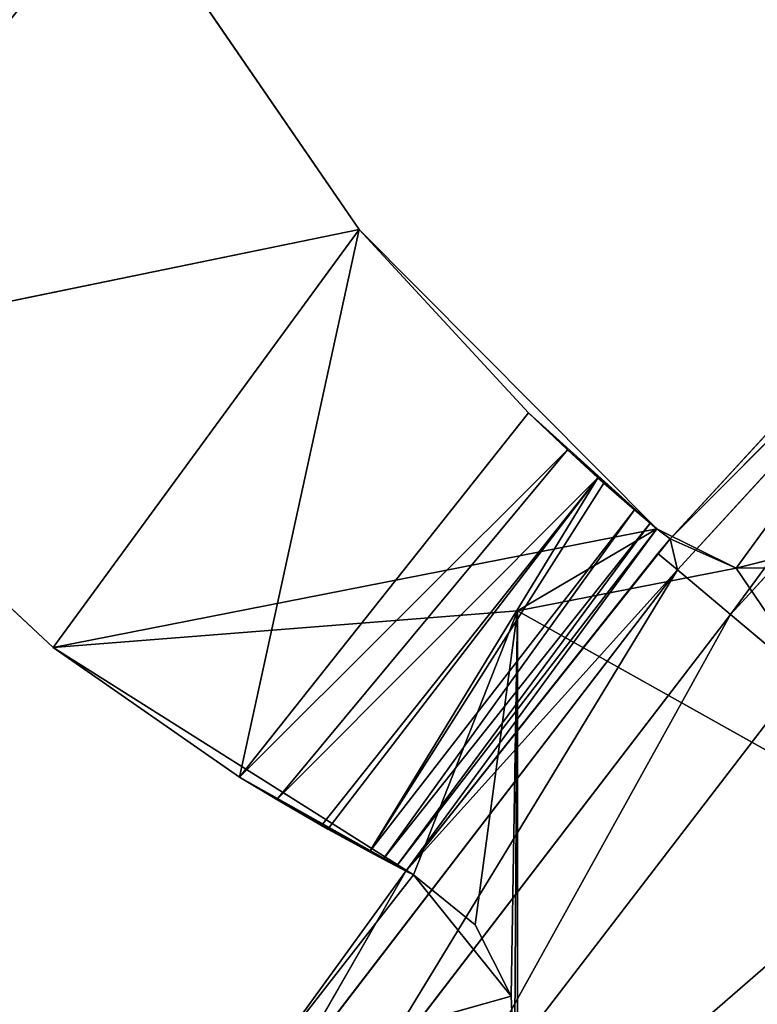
# Model space of a CAD drawing. Extents: x 0 to 110, y -110 to 0.
# Tile 156 of 256: x 21.76 to 25.65, y -32.31 to -27.11. Entities that reach past the tile are written whole.
import ezdxf

# ---------------------------------------------------------------- set-up
doc = ezdxf.new("R2010")
doc.units = 0
doc.header["$LTSCALE"] = 25.4
doc.layers.get('0').update_dxf_attribs({"color": 13, "linetype": 'CONTINUOUS'})

# ---------------------------------------------------------------- blocks, each defined once
blk = doc.blocks.new('REFLECTOR-LED-GU10-ES111-D')
at = {"color": 18}
for p, q in [((23.5479, 56, 28.2213), (20.2926, 56, 28.8912)), ((20.2926, 56, 28.8912), (21.9341, 56, 30.426)), ((23.5479, 56, 28.2213), (20.2926, 56, 28.8912)), ((20.2926, 56, 28.8912), (21.9341, 56, 30.426)), ((20.2926, 56, 28.8912), (21.9341, 54, 30.426)), ((20.2926, 56, 28.8912), (21.9341, 54, 30.426)), ((23.5479, 56, 28.2213), (21.9341, 56, 30.426)), ((21.9341, 56, 30.426), (25.1189, 56, 29.8)), ((23.5479, 56, 28.2213), (21.9341, 56, 30.426)), ((21.9341, 56, 30.426), (25.1189, 56, 29.8)), ((21.9341, 56, 30.426), (24.3834, 56, 30.2338)), ((21.9341, 56, 30.426), (24.3834, 56, 30.2338)), ((21.9341, 56, 30.426), (23.8345, 56, 31.6258)), ((23.8345, 56, 31.6258), (21.9341, 54, 30.426)), ((21.9341, 56, 30.426), (23.8345, 56, 31.6258)), ((21.9341, 56, 30.426), (21.9341, 54, 30.426)), ((23.8345, 56, 31.6258), (21.9341, 54, 30.426)), ((21.9341, 56, 30.426), (21.9341, 54, 30.426)), ((23.5479, 56, 28.2213), (22.2886, 56, 26.3843)), ((22.2886, 56, 26.3843), (23.5479, 54, 28.2213)), ((22.2886, 56, 26.3843), (23.5479, 54, 28.2213)), ((23.5479, 56, 28.2213), (22.2886, 56, 26.3843)), ((22.918, 54, 31.1097), (23.8345, 56, 31.6258)), ((22.918, 54, 31.1097), (23.8345, 56, 31.6258)), ((23.1137, 53.9736, 31.2289), (23.8345, 56, 31.6258)), ((23.1137, 53.9736, 31.2289), (23.8345, 56, 31.6258)), ((23.3503, 53.866, 31.3664), (23.8345, 56, 31.6258)), ((23.3503, 53.866, 31.3664), (23.8345, 56, 31.6258)), ((23.3843, 53.8425, 31.3855), (23.8345, 56, 31.6258)), ((23.3843, 53.8425, 31.3855), (23.8345, 56, 31.6258)), ((25.1189, 56, 29.8), (23.5479, 56, 28.2213)), ((23.5479, 56, 28.2213), (23.5479, 54, 28.2213)), ((23.5479, 56, 28.2213), (23.5479, 54, 28.2213)), ((23.5479, 56, 28.2213), (24.4419, 54, 29.1891)), ((23.5479, 56, 28.2213), (24.4419, 54, 29.1891)), ((25.1189, 56, 29.8), (23.5479, 56, 28.2213)), ((23.6031, 53.6186, 31.5054), (23.8345, 56, 31.6258)), ((23.6031, 53.6186, 31.5054), (23.8345, 56, 31.6258)), ((23.6749, 53.5001, 31.5434), (23.8345, 56, 31.6258)), ((23.6749, 53.5001, 31.5434), (23.8345, 56, 31.6258)), ((23.8345, 56, 31.6258), (23.7457, 53.3277, 31.5804)), ((23.8345, 56, 31.6258), (23.7457, 53.3277, 31.5804)), ((23.8345, 56, 31.6258), (23.7955, 53, 31.606)), ((23.8345, 56, 31.6258), (23.7955, 53, 31.606)), ((23.8345, 56, 31.6258), (24.3834, 56, 30.2338)), ((23.8345, 56, 31.6258), (24.3834, 56, 30.2338)), ((23.8345, 56, 31.6258), (24.1613, 56, 31.8904)), ((23.8345, 46, 31.6258), (23.8345, 56, 31.6258)), ((24.1613, 56, 31.8904), (23.8345, 46, 31.6258)), ((24.1613, 56, 31.8904), (23.8345, 46, 31.6258)), ((23.8345, 56, 31.6258), (24.1613, 56, 31.8904)), ((23.8345, 46, 31.6258), (23.8345, 56, 31.6258)), ((24.1613, 56, 31.8904), (24.3834, 56, 30.2338)), ((24.1613, 56, 31.8904), (24.3504, 56, 32.266)), ((24.1613, 56, 31.8904), (24.3834, 56, 30.2338)), ((24.3504, 56, 32.266), (24.1613, 46, 31.8904)), ((24.3504, 56, 32.266), (24.1613, 46, 31.8904)), ((24.1613, 56, 31.8904), (24.3504, 56, 32.266)), ((24.1613, 56, 31.8904), (24.1613, 46, 31.8904)), ((24.1613, 56, 31.8904), (24.1613, 46, 31.8904)), ((24.3504, 56, 32.266), (24.3834, 56, 30.2338)), ((24.3504, 56, 32.266), (24.3834, 56, 30.2338)), ((24.3504, 56, 32.266), (24.3684, 56, 32.6862)), ((24.3684, 56, 32.6862), (24.3504, 46, 32.266)), ((24.3684, 56, 32.6862), (24.3504, 46, 32.266)), ((24.3504, 56, 32.266), (24.3684, 56, 32.6862)), ((24.3504, 56, 32.266), (24.3504, 46, 32.266)), ((24.3504, 56, 32.266), (24.3504, 46, 32.266)), ((24.3684, 56, 32.6862), (24.3834, 56, 30.2338)), ((24.3684, 56, 32.6862), (24.3834, 56, 30.2338)), ((26.491, 56, 31.4153), (24.3834, 56, 33.2449)), ((26.491, 56, 31.4153), (24.3834, 56, 33.2449)), ((26.491, 56, 31.4153), (24.3834, 56, 30.2338)), ((24.3834, 56, 30.2338), (24.3834, 56, 33.2449)), ((26.491, 56, 31.4153), (24.3834, 56, 30.2338)), ((25.5368, 56, 30.0077), (24.3834, 56, 30.2338)), ((25.5368, 56, 30.0077), (24.3834, 56, 30.2338)), ((25.1189, 56, 29.8), (24.3834, 56, 30.2338)), ((25.1189, 56, 29.8), (24.3834, 56, 30.2338)), ((24.3834, 56, 30.2338), (24.3834, 56, 33.2449)), ((25.1189, 56, 29.8), (24.4419, 54, 29.1891)), ((25.1189, 56, 29.8), (24.4419, 54, 29.1891)), ((25.1189, 56, 29.8), (24.647, 53.9593, 29.384)), ((25.1189, 56, 29.8), (24.647, 53.9593, 29.384)), ((24.8079, 53.866, 29.5307), (25.1189, 56, 29.8)), ((24.8079, 53.866, 29.5307), (25.1189, 56, 29.8)), ((24.8392, 53.8404, 29.5586), (25.1189, 56, 29.8)), ((24.8392, 53.8404, 29.5586), (25.1189, 56, 29.8)), ((25.0013, 53.6532, 29.7003), (25.1189, 56, 29.8)), ((25.0013, 53.6532, 29.7003), (25.1189, 56, 29.8)), ((25.0842, 53.5, 29.7708), (25.1189, 56, 29.8)), ((25.0842, 53.5, 29.7708), (25.1189, 56, 29.8)), ((25.5368, 56, 30.0077), (25.1189, 56, 29.8)), ((25.5368, 56, 30.0077), (25.1189, 56, 29.8)), ((25.5368, 56, 30.0077), (25.1189, 53.4116, 29.8)), ((25.1189, 53.4116, 29.8), (25.1189, 56, 29.8)), ((25.5368, 56, 30.0077), (25.1189, 53.4116, 29.8)), ((25.1189, 53.4116, 29.8), (25.1189, 56, 29.8)), ((25.5368, 56, 30.0077), (25.1894, 53, 29.8538)), ((25.5368, 56, 30.0077), (25.1894, 53, 29.8538)), ((26.0034, 56, 30.0031), (25.5368, 56, 30.0077)), ((25.5368, 56, 30.0077), (26.491, 56, 31.4153)), ((25.5368, 56, 30.0077), (26.491, 56, 31.4153)), ((25.5368, 56, 30.0077), (25.5368, 46, 30.0077)), ((25.5368, 56, 30.0077), (25.5368, 46, 30.0077)), ((25.5368, 56, 30.0077), (26.0034, 46, 30.0031)), ((25.5368, 56, 30.0077), (26.0034, 46, 30.0031)), ((26.0034, 56, 30.0031), (25.5368, 56, 30.0077)), ((21.9341, 54, 30.426), (20.2926, 54, 28.8912)), ((20.2926, 54, 28.8912), (23.5479, 54, 28.2213)), ((20.2926, 54, 28.8912), (23.5479, 54, 28.2213)), ((21.9341, 54, 30.426), (20.2926, 54, 28.8912)), ((22.918, 54, 31.1097), (21.9341, 54, 30.426)), ((21.9341, 54, 30.426), (23.5479, 54, 28.2213)), ((21.9341, 54, 30.426), (23.5479, 54, 28.2213)), ((22.918, 54, 31.1097), (21.9341, 54, 30.426)), ((22.2886, 54, 26.3843), (23.5479, 54, 28.2213)), ((22.2886, 54, 26.3843), (23.5479, 54, 28.2213)), ((24.4419, 54, 29.1891), (22.918, 54, 31.1097)), ((22.918, 54, 31.1097), (23.5479, 54, 28.2213)), ((22.918, 54, 31.1097), (23.5479, 54, 28.2213)), ((23.1137, 53.9736, 31.2289), (22.918, 54, 31.1097)), ((22.918, 54, 31.1097), (24.647, 53.9593, 29.384)), ((22.918, 54, 31.1097), (24.647, 53.9593, 29.384)), ((24.4419, 54, 29.1891), (22.918, 54, 31.1097)), ((23.1137, 53.9736, 31.2289), (22.918, 54, 31.1097)), ((23.5479, 54, 28.2213), (24.4419, 54, 29.1891)), ((23.5479, 54, 28.2213), (24.4419, 54, 29.1891)), ((24.4419, 54, 29.1891), (24.647, 53.9593, 29.384)), ((24.4419, 54, 29.1891), (24.647, 53.9593, 29.384)), ((23.3503, 53.866, 31.3664), (23.1137, 53.9736, 31.2289)), ((23.1137, 53.9736, 31.2289), (24.8079, 53.866, 29.5307)), ((23.1137, 53.9736, 31.2289), (24.8079, 53.866, 29.5307)), ((23.1137, 53.9736, 31.2289), (24.647, 53.9593, 29.384)), ((23.1137, 53.9736, 31.2289), (24.647, 53.9593, 29.384)), ((23.3503, 53.866, 31.3664), (23.1137, 53.9736, 31.2289)), ((24.647, 53.9593, 29.384), (24.8079, 53.866, 29.5307)), ((24.647, 53.9593, 29.384), (24.8079, 53.866, 29.5307)), ((23.3843, 53.8425, 31.3855), (23.3503, 53.866, 31.3664)), ((23.3503, 53.866, 31.3664), (24.8079, 53.866, 29.5307)), ((23.3503, 53.866, 31.3664), (24.8079, 53.866, 29.5307)), ((23.3843, 53.8425, 31.3855), (23.3503, 53.866, 31.3664)), ((23.3843, 53.8425, 31.3855), (24.8079, 53.866, 29.5307)), ((23.3843, 53.8425, 31.3855), (24.8079, 53.866, 29.5307)), ((23.6031, 53.6186, 31.5054), (23.3843, 53.8425, 31.3855)), ((23.6031, 53.6186, 31.5054), (23.3843, 53.8425, 31.3855)), ((24.8079, 53.866, 29.5307), (23.6031, 53.6186, 31.5054)), ((24.8079, 53.866, 29.5307), (23.6031, 53.6186, 31.5054)), ((24.8392, 53.8404, 29.5586), (23.6031, 53.6186, 31.5054)), ((24.8392, 53.8404, 29.5586), (23.6031, 53.6186, 31.5054)), ((24.8079, 53.866, 29.5307), (24.8392, 53.8404, 29.5586)), ((24.8079, 53.866, 29.5307), (24.8392, 53.8404, 29.5586)), ((24.8392, 53.8404, 29.5586), (25.0013, 53.6532, 29.7003)), ((24.8392, 53.8404, 29.5586), (25.0013, 53.6532, 29.7003)), ((23.6031, 53.6186, 31.5054), (25.0013, 53.6532, 29.7003)), ((23.6031, 53.6186, 31.5054), (25.0013, 53.6532, 29.7003)), ((23.6749, 53.5001, 31.5434), (23.6031, 53.6186, 31.5054)), ((23.6749, 53.5001, 31.5434), (23.6031, 53.6186, 31.5054)), ((23.6749, 53.5001, 31.5434), (25.0013, 53.6532, 29.7003)), ((23.6749, 53.5001, 31.5434), (25.0013, 53.6532, 29.7003)), ((25.0013, 53.6532, 29.7003), (25.0842, 53.5, 29.7708)), ((25.0013, 53.6532, 29.7003), (25.0842, 53.5, 29.7708)), ((23.7457, 53.3277, 31.5804), (23.6749, 53.5001, 31.5434)), ((23.6749, 53.5001, 31.5434), (25.0842, 53.5, 29.7708)), ((23.6749, 53.5001, 31.5434), (25.0842, 53.5, 29.7708)), ((23.7457, 53.3277, 31.5804), (23.6749, 53.5001, 31.5434)), ((23.7457, 53.3277, 31.5804), (25.0842, 53.5, 29.7708)), ((23.7457, 53.3277, 31.5804), (25.0842, 53.5, 29.7708)), ((25.0842, 53.5, 29.7708), (25.1189, 53.4116, 29.8)), ((25.0842, 53.5, 29.7708), (25.1189, 53.4116, 29.8)), ((23.7457, 53.3277, 31.5804), (25.1189, 53.4116, 29.8)), ((23.7457, 53.3277, 31.5804), (25.1189, 53.4116, 29.8)), ((23.7955, 53, 31.606), (25.1189, 53.4116, 29.8)), ((23.7955, 53, 31.606), (25.1189, 53.4116, 29.8)), ((25.1189, 53.4116, 29.8), (25.1894, 53, 29.8538)), ((25.1189, 53.4116, 29.8), (25.1894, 53, 29.8538)), ((23.7955, 53, 31.606), (23.7457, 53.3277, 31.5804)), ((23.7955, 53, 31.606), (23.7457, 53.3277, 31.5804)), ((23.7955, 46, 31.606), (23.7955, 53, 31.606)), ((23.7955, 53, 31.606), (25.1243, 46, 29.9313)), ((23.7955, 53, 31.606), (25.1243, 46, 29.9313)), ((23.7955, 53, 31.606), (25.1894, 53, 29.8538)), ((23.7955, 53, 31.606), (25.1894, 53, 29.8538)), ((23.8345, 46, 31.6258), (23.7955, 53, 31.606)), ((23.7955, 46, 31.606), (23.7955, 53, 31.606)), ((23.8345, 46, 31.6258), (23.7955, 53, 31.606)), ((25.1894, 53, 29.8538), (25.1243, 46, 29.9313)), ((25.1894, 53, 29.8538), (25.1243, 46, 29.9313)), ((25.1894, 53, 29.8538), (25.1894, 46, 29.8538)), ((25.1894, 53, 29.8538), (25.1894, 46, 29.8538)), ((25.1894, 53, 29.8538), (25.5368, 46, 30.0077)), ((25.1894, 53, 29.8538), (25.5368, 46, 30.0077)), ((23.0531, 46, 32.6305), (23.7955, 46, 31.606)), ((23.0531, 46, 32.6305), (23.7955, 46, 31.606)), ((23.0531, 46, 32.6305), (23.8345, 46, 31.6258)), ((23.0531, 46, 32.6305), (23.8345, 46, 31.6258)), ((23.0531, 46, 32.6305), (24.3504, 46, 32.266)), ((23.0531, 46, 32.6305), (24.3504, 46, 32.266)), ((23.7955, 46, 31.606), (23.1628, 45.5, 32.7074)), ((23.7955, 46, 31.606), (23.1628, 45.5, 32.7074)), ((25.1243, 46, 29.9313), (23.7955, 46, 31.606)), ((23.7955, 46, 31.606), (25.2269, 45.5, 30.0174)), ((25.1243, 46, 29.9313), (23.7955, 46, 31.606)), ((23.7955, 46, 31.606), (25.2269, 45.5, 30.0174)), ((23.7955, 46, 31.606), (23.8345, 46, 31.6258)), ((23.7955, 46, 31.606), (23.8345, 46, 31.6258)), ((23.8345, 46, 31.6258), (24.1613, 46, 31.8904)), ((23.8345, 46, 31.6258), (24.1613, 46, 31.8904)), ((23.8345, 46, 31.6258), (24.3504, 46, 32.266)), ((23.8345, 46, 31.6258), (24.3504, 46, 32.266)), ((24.1613, 46, 31.8904), (24.3504, 46, 32.266)), ((24.1613, 46, 31.8904), (24.3504, 46, 32.266)), ((24.3504, 46, 32.266), (24.3684, 46, 32.6862)), ((24.3504, 46, 32.266), (24.3684, 46, 32.6862)), ((25.1894, 46, 29.8538), (25.1243, 46, 29.9313)), ((25.1243, 46, 29.9313), (25.2269, 45.5, 30.0174)), ((25.1243, 46, 29.9313), (25.2269, 45.5, 30.0174)), ((25.1894, 46, 29.8538), (25.1243, 46, 29.9313)), ((25.1894, 46, 29.8538), (25.2269, 45.5, 30.0174)), ((25.1894, 46, 29.8538), (25.2269, 45.5, 30.0174)), ((25.1894, 46, 29.8538), (27.5176, 45.5, 27.5176)), ((25.1894, 46, 29.8538), (27.4228, 46, 27.4228)), ((25.1894, 46, 29.8538), (27.5176, 45.5, 27.5176)), ((25.5368, 46, 30.0077), (25.1894, 46, 29.8538)), ((25.5368, 46, 30.0077), (25.1894, 46, 29.8538)), ((25.1894, 46, 29.8538), (27.4228, 46, 27.4228)), ((26.0034, 46, 30.0031), (25.5368, 46, 30.0077)), ((26.0034, 46, 30.0031), (25.5368, 46, 30.0077)), ((26.4172, 46, 29.7874), (25.5368, 46, 30.0077)), ((25.5368, 46, 30.0077), (27.4228, 46, 27.4228)), ((25.5368, 46, 30.0077), (27.4228, 46, 27.4228)), ((26.4172, 46, 29.7874), (25.5368, 46, 30.0077)), ((25.2269, 45.5, 30.0174), (23.1628, 45.5, 32.7074)), ((25.2269, 45.5, 30.0174), (23.1628, 45.5, 32.7074)), ((23.4626, 45.134, 32.9173), (25.2269, 45.5, 30.0174)), ((23.4626, 45.134, 32.9173), (25.2269, 45.5, 30.0174)), ((27.5176, 45.5, 27.5176), (25.2269, 45.5, 30.0174)), ((25.5073, 45.134, 30.2527), (25.2269, 45.5, 30.0174)), ((27.5176, 45.5, 27.5176), (25.2269, 45.5, 30.0174)), ((25.5073, 45.134, 30.2527), (25.2269, 45.5, 30.0174)), ((25.5073, 45.134, 30.2527), (27.5176, 45.5, 27.5176)), ((25.5073, 45.134, 30.2527), (27.5176, 45.5, 27.5176)), ((25.5073, 45.134, 30.2527), (23.4626, 45.134, 32.9173)), ((25.5073, 45.134, 30.2527), (23.4626, 45.134, 32.9173)), ((23.8722, 45, 33.2041), (25.5073, 45.134, 30.2527)), ((23.8722, 45, 33.2041), (25.5073, 45.134, 30.2527)), ((27.7764, 45.134, 27.7764), (25.5073, 45.134, 30.2527)), ((25.8903, 45, 30.5741), (25.5073, 45.134, 30.2527)), ((27.7764, 45.134, 27.7764), (25.5073, 45.134, 30.2527)), ((25.8903, 45, 30.5741), (25.5073, 45.134, 30.2527)), ((23.8722, 45, 33.2041), (25.8903, 45, 30.5741)), ((23.8722, 45, 33.2041), (25.8903, 45, 30.5741))]:
    blk.add_line(p, q, dxfattribs=at)
mesh = blk.add_polyface(dxfattribs=at)
corners = [(20.2926, 56, 28.8912), (22.2886, 56, 26.3843), (18.968, 56, 27.0756)]
mesh.append_faces([[corners[k] for k in face] for face in [(0, 1, 2)]], dxfattribs={"color": 18})
mesh = blk.add_polyface(dxfattribs=at)
corners = [(21.9341, 56, 30.426), (23.5479, 56, 28.2213), (20.2926, 56, 28.8912)]
mesh.append_faces([[corners[k] for k in face] for face in [(0, 1, 2)]], dxfattribs={"color": 18})
mesh = blk.add_polyface(dxfattribs=at)
corners = [(20.2926, 56, 28.8912), (23.5479, 56, 28.2213), (22.2886, 56, 26.3843)]
mesh.append_faces([[corners[k] for k in face] for face in [(0, 1, 2)]], dxfattribs={"color": 18})
mesh = blk.add_polyface(dxfattribs=at)
corners = [(21.9341, 56, 30.426), (20.2926, 56, 28.8912), (21.9341, 54, 30.426)]
mesh.append_faces([[corners[k] for k in face] for face in [(0, 1, 2)]], dxfattribs={"color": 18})
mesh = blk.add_polyface(dxfattribs=at)
corners = [(21.9341, 54, 30.426), (20.2926, 56, 28.8912), (20.2926, 54, 28.8912)]
mesh.append_faces([[corners[k] for k in face] for face in [(0, 1, 2)]], dxfattribs={"color": 18})
mesh = blk.add_polyface(dxfattribs=at)
corners = [(21.9341, 56, 30.426), (25.1189, 56, 29.8), (23.5479, 56, 28.2213)]
mesh.append_faces([[corners[k] for k in face] for face in [(0, 1, 2)]], dxfattribs={"color": 18})
mesh = blk.add_polyface(dxfattribs=at)
corners = [(21.9341, 56, 30.426), (24.3834, 56, 30.2338), (25.1189, 56, 29.8)]
mesh.append_faces([[corners[k] for k in face] for face in [(0, 1, 2)]], dxfattribs={"color": 18})
mesh = blk.add_polyface(dxfattribs=at)
corners = [(23.8345, 56, 31.6258), (24.3834, 56, 30.2338), (21.9341, 56, 30.426)]
mesh.append_faces([[corners[k] for k in face] for face in [(0, 1, 2)]], dxfattribs={"color": 18})
mesh = blk.add_polyface(dxfattribs=at)
corners = [(23.8345, 56, 31.6258), (21.9341, 54, 30.426), (22.918, 54, 31.1097)]
mesh.append_faces([[corners[k] for k in face] for face in [(0, 1, 2)]], dxfattribs={"color": 18})
mesh = blk.add_polyface(dxfattribs=at)
corners = [(23.8345, 56, 31.6258), (21.9341, 56, 30.426), (21.9341, 54, 30.426)]
mesh.append_faces([[corners[k] for k in face] for face in [(0, 1, 2)]], dxfattribs={"color": 18})
mesh = blk.add_polyface(dxfattribs=at)
corners = [(22.2886, 56, 26.3843), (23.5479, 54, 28.2213), (22.2886, 54, 26.3843)]
mesh.append_faces([[corners[k] for k in face] for face in [(0, 1, 2)]], dxfattribs={"color": 18})
mesh = blk.add_polyface(dxfattribs=at)
corners = [(23.5479, 56, 28.2213), (23.5479, 54, 28.2213), (22.2886, 56, 26.3843)]
mesh.append_faces([[corners[k] for k in face] for face in [(0, 1, 2)]], dxfattribs={"color": 18})
mesh = blk.add_polyface(dxfattribs=at)
corners = [(23.8345, 56, 31.6258), (22.918, 54, 31.1097), (23.1137, 53.9736, 31.2289)]
mesh.append_faces([[corners[k] for k in face] for face in [(0, 1, 2)]], dxfattribs={"color": 18})
mesh = blk.add_polyface(dxfattribs=at)
corners = [(23.8345, 56, 31.6258), (23.1137, 53.9736, 31.2289), (23.3503, 53.866, 31.3664)]
mesh.append_faces([[corners[k] for k in face] for face in [(0, 1, 2)]], dxfattribs={"color": 18})
mesh = blk.add_polyface(dxfattribs=at)
corners = [(23.8345, 56, 31.6258), (23.3503, 53.866, 31.3664), (23.3843, 53.8425, 31.3855)]
mesh.append_faces([[corners[k] for k in face] for face in [(0, 1, 2)]], dxfattribs={"color": 18})
mesh = blk.add_polyface(dxfattribs=at)
corners = [(23.8345, 56, 31.6258), (23.3843, 53.8425, 31.3855), (23.6031, 53.6186, 31.5054)]
mesh.append_faces([[corners[k] for k in face] for face in [(0, 1, 2)]], dxfattribs={"color": 18})
mesh = blk.add_polyface(dxfattribs=at)
corners = [(23.5479, 56, 28.2213), (24.4419, 54, 29.1891), (23.5479, 54, 28.2213)]
mesh.append_faces([[corners[k] for k in face] for face in [(0, 1, 2)]], dxfattribs={"color": 18})
mesh = blk.add_polyface(dxfattribs=at)
corners = [(25.1189, 56, 29.8), (24.4419, 54, 29.1891), (23.5479, 56, 28.2213)]
mesh.append_faces([[corners[k] for k in face] for face in [(0, 1, 2)]], dxfattribs={"color": 18})
mesh = blk.add_polyface(dxfattribs=at)
corners = [(23.8345, 56, 31.6258), (23.6031, 53.6186, 31.5054), (23.6749, 53.5001, 31.5434)]
mesh.append_faces([[corners[k] for k in face] for face in [(0, 1, 2)]], dxfattribs={"color": 18})
mesh = blk.add_polyface(dxfattribs=at)
corners = [(23.8345, 56, 31.6258), (23.6749, 53.5001, 31.5434), (23.7457, 53.3277, 31.5804)]
mesh.append_faces([[corners[k] for k in face] for face in [(0, 1, 2)]], dxfattribs={"color": 18})
mesh = blk.add_polyface(dxfattribs=at)
corners = [(23.8345, 56, 31.6258), (23.7457, 53.3277, 31.5804), (23.7955, 53, 31.606)]
mesh.append_faces([[corners[k] for k in face] for face in [(0, 1, 2)]], dxfattribs={"color": 18})
mesh = blk.add_polyface(dxfattribs=at)
corners = [(23.7599, 56, 35.1744), (26.491, 56, 31.4153), (24.3834, 56, 33.2449)]
mesh.append_faces([[corners[k] for k in face] for face in [(0, 1, 2)]], dxfattribs={"color": 18})
mesh = blk.add_polyface(dxfattribs=at)
corners = [(26.491, 56, 31.4153), (23.7599, 47, 35.1744), (26.491, 47, 31.4153)]
mesh.append_faces([[corners[k] for k in face] for face in [(0, 1, 2)]], dxfattribs={"color": 18})
mesh = blk.add_polyface(dxfattribs=at)
corners = [(23.7599, 56, 35.1744), (23.7599, 47, 35.1744), (26.491, 56, 31.4153)]
mesh.append_faces([[corners[k] for k in face] for face in [(0, 1, 2)]], dxfattribs={"color": 18})
mesh = blk.add_polyface(dxfattribs=at)
corners = [(23.8345, 56, 31.6258), (23.7955, 53, 31.606), (23.8345, 46, 31.6258)]
mesh.append_faces([[corners[k] for k in face] for face in [(0, 1, 2)]], dxfattribs={"color": 18})
mesh = blk.add_polyface(dxfattribs=at)
corners = [(24.1613, 56, 31.8904), (24.3834, 56, 30.2338), (23.8345, 56, 31.6258)]
mesh.append_faces([[corners[k] for k in face] for face in [(0, 1, 2)]], dxfattribs={"color": 18})
mesh = blk.add_polyface(dxfattribs=at)
corners = [(24.1613, 56, 31.8904), (23.8345, 46, 31.6258), (24.1613, 46, 31.8904)]
mesh.append_faces([[corners[k] for k in face] for face in [(0, 1, 2)]], dxfattribs={"color": 18})
mesh = blk.add_polyface(dxfattribs=at)
corners = [(24.1613, 56, 31.8904), (23.8345, 56, 31.6258), (23.8345, 46, 31.6258)]
mesh.append_faces([[corners[k] for k in face] for face in [(0, 1, 2)]], dxfattribs={"color": 18})
mesh = blk.add_polyface(dxfattribs=at)
corners = [(24.3504, 56, 32.266), (24.3834, 56, 30.2338), (24.1613, 56, 31.8904)]
mesh.append_faces([[corners[k] for k in face] for face in [(0, 1, 2)]], dxfattribs={"color": 18})
mesh = blk.add_polyface(dxfattribs=at)
corners = [(24.3504, 56, 32.266), (24.1613, 46, 31.8904), (24.3504, 46, 32.266)]
mesh.append_faces([[corners[k] for k in face] for face in [(0, 1, 2)]], dxfattribs={"color": 18})
mesh = blk.add_polyface(dxfattribs=at)
corners = [(24.1613, 56, 31.8904), (24.1613, 46, 31.8904), (24.3504, 56, 32.266)]
mesh.append_faces([[corners[k] for k in face] for face in [(0, 1, 2)]], dxfattribs={"color": 18})
mesh = blk.add_polyface(dxfattribs=at)
corners = [(24.3684, 56, 32.6862), (24.3834, 56, 30.2338), (24.3504, 56, 32.266)]
mesh.append_faces([[corners[k] for k in face] for face in [(0, 1, 2)]], dxfattribs={"color": 18})
mesh = blk.add_polyface(dxfattribs=at)
corners = [(24.3684, 56, 32.6862), (24.3504, 46, 32.266), (24.3684, 46, 32.6862)]
mesh.append_faces([[corners[k] for k in face] for face in [(0, 1, 2)]], dxfattribs={"color": 18})
mesh = blk.add_polyface(dxfattribs=at)
corners = [(24.3504, 56, 32.266), (24.3504, 46, 32.266), (24.3684, 56, 32.6862)]
mesh.append_faces([[corners[k] for k in face] for face in [(0, 1, 2)]], dxfattribs={"color": 18})
mesh = blk.add_polyface(dxfattribs=at)
corners = [(24.3834, 56, 33.2449), (24.3834, 56, 30.2338), (24.3684, 56, 32.6862)]
mesh.append_faces([[corners[k] for k in face] for face in [(0, 1, 2)]], dxfattribs={"color": 18})
mesh = blk.add_polyface(dxfattribs=at)
corners = [(24.3834, 56, 33.2449), (26.491, 56, 31.4153), (24.3834, 56, 30.2338)]
mesh.append_faces([[corners[k] for k in face] for face in [(0, 1, 2)]], dxfattribs={"color": 18})
mesh = blk.add_polyface(dxfattribs=at)
corners = [(26.491, 56, 31.4153), (25.5368, 56, 30.0077), (24.3834, 56, 30.2338)]
mesh.append_faces([[corners[k] for k in face] for face in [(0, 1, 2)]], dxfattribs={"color": 18})
mesh = blk.add_polyface(dxfattribs=at)
corners = [(24.3834, 56, 30.2338), (25.5368, 56, 30.0077), (25.1189, 56, 29.8)]
mesh.append_faces([[corners[k] for k in face] for face in [(0, 1, 2)]], dxfattribs={"color": 18})
mesh = blk.add_polyface(dxfattribs=at)
corners = [(25.1189, 56, 29.8), (24.647, 53.9593, 29.384), (24.4419, 54, 29.1891)]
mesh.append_faces([[corners[k] for k in face] for face in [(0, 1, 2)]], dxfattribs={"color": 18})
mesh = blk.add_polyface(dxfattribs=at)
corners = [(25.1189, 56, 29.8), (24.8079, 53.866, 29.5307), (24.647, 53.9593, 29.384)]
mesh.append_faces([[corners[k] for k in face] for face in [(0, 1, 2)]], dxfattribs={"color": 18})
mesh = blk.add_polyface(dxfattribs=at)
corners = [(25.1189, 56, 29.8), (24.8392, 53.8404, 29.5586), (24.8079, 53.866, 29.5307)]
mesh.append_faces([[corners[k] for k in face] for face in [(0, 1, 2)]], dxfattribs={"color": 18})
mesh = blk.add_polyface(dxfattribs=at)
corners = [(25.1189, 56, 29.8), (25.0013, 53.6532, 29.7003), (24.8392, 53.8404, 29.5586)]
mesh.append_faces([[corners[k] for k in face] for face in [(0, 1, 2)]], dxfattribs={"color": 18})
mesh = blk.add_polyface(dxfattribs=at)
corners = [(25.1189, 56, 29.8), (25.0842, 53.5, 29.7708), (25.0013, 53.6532, 29.7003)]
mesh.append_faces([[corners[k] for k in face] for face in [(0, 1, 2)]], dxfattribs={"color": 18})
mesh = blk.add_polyface(dxfattribs=at)
corners = [(25.1189, 53.4116, 29.8), (25.0842, 53.5, 29.7708), (25.1189, 56, 29.8)]
mesh.append_faces([[corners[k] for k in face] for face in [(0, 1, 2)]], dxfattribs={"color": 18})
mesh = blk.add_polyface(dxfattribs=at)
corners = [(25.5368, 56, 30.0077), (25.1189, 53.4116, 29.8), (25.1189, 56, 29.8)]
mesh.append_faces([[corners[k] for k in face] for face in [(0, 1, 2)]], dxfattribs={"color": 18})
mesh = blk.add_polyface(dxfattribs=at)
corners = [(25.5368, 56, 30.0077), (25.1894, 53, 29.8538), (25.1189, 53.4116, 29.8)]
mesh.append_faces([[corners[k] for k in face] for face in [(0, 1, 2)]], dxfattribs={"color": 18})
mesh = blk.add_polyface(dxfattribs=at)
corners = [(25.5368, 46, 30.0077), (25.1894, 53, 29.8538), (25.5368, 56, 30.0077)]
mesh.append_faces([[corners[k] for k in face] for face in [(0, 1, 2)]], dxfattribs={"color": 18})
mesh = blk.add_polyface(dxfattribs=at)
corners = [(26.491, 56, 31.4153), (26.0034, 56, 30.0031), (25.5368, 56, 30.0077)]
mesh.append_faces([[corners[k] for k in face] for face in [(0, 1, 2)]], dxfattribs={"color": 18})
mesh = blk.add_polyface(dxfattribs=at)
corners = [(26.0034, 46, 30.0031), (25.5368, 46, 30.0077), (25.5368, 56, 30.0077)]
mesh.append_faces([[corners[k] for k in face] for face in [(0, 1, 2)]], dxfattribs={"color": 18})
mesh = blk.add_polyface(dxfattribs=at)
corners = [(26.0034, 46, 30.0031), (25.5368, 56, 30.0077), (26.0034, 56, 30.0031)]
mesh.append_faces([[corners[k] for k in face] for face in [(0, 1, 2)]], dxfattribs={"color": 18})
mesh = blk.add_polyface(dxfattribs=at)
corners = [(20.2926, 54, 28.8912), (18.968, 54, 27.0756), (22.2886, 54, 26.3843)]
mesh.append_faces([[corners[k] for k in face] for face in [(0, 1, 2)]], dxfattribs={"color": 18})
mesh = blk.add_polyface(dxfattribs=at)
corners = [(21.9341, 54, 30.426), (20.2926, 54, 28.8912), (23.5479, 54, 28.2213)]
mesh.append_faces([[corners[k] for k in face] for face in [(0, 1, 2)]], dxfattribs={"color": 18})
mesh = blk.add_polyface(dxfattribs=at)
corners = [(20.2926, 54, 28.8912), (22.2886, 54, 26.3843), (23.5479, 54, 28.2213)]
mesh.append_faces([[corners[k] for k in face] for face in [(0, 1, 2)]], dxfattribs={"color": 18})
mesh = blk.add_polyface(dxfattribs=at)
corners = [(22.918, 54, 31.1097), (21.9341, 54, 30.426), (23.5479, 54, 28.2213)]
mesh.append_faces([[corners[k] for k in face] for face in [(0, 1, 2)]], dxfattribs={"color": 18})
mesh = blk.add_polyface(dxfattribs=at)
corners = [(22.918, 54, 31.1097), (23.5479, 54, 28.2213), (24.4419, 54, 29.1891)]
mesh.append_faces([[corners[k] for k in face] for face in [(0, 1, 2)]], dxfattribs={"color": 18})
mesh = blk.add_polyface(dxfattribs=at)
corners = [(23.1137, 53.9736, 31.2289), (22.918, 54, 31.1097), (24.647, 53.9593, 29.384)]
mesh.append_faces([[corners[k] for k in face] for face in [(0, 1, 2)]], dxfattribs={"color": 18})
mesh = blk.add_polyface(dxfattribs=at)
corners = [(22.918, 54, 31.1097), (24.4419, 54, 29.1891), (24.647, 53.9593, 29.384)]
mesh.append_faces([[corners[k] for k in face] for face in [(0, 1, 2)]], dxfattribs={"color": 18})
mesh = blk.add_polyface(dxfattribs=at)
corners = [(23.3503, 53.866, 31.3664), (23.1137, 53.9736, 31.2289), (24.8079, 53.866, 29.5307)]
mesh.append_faces([[corners[k] for k in face] for face in [(0, 1, 2)]], dxfattribs={"color": 18})
mesh = blk.add_polyface(dxfattribs=at)
corners = [(23.1137, 53.9736, 31.2289), (24.647, 53.9593, 29.384), (24.8079, 53.866, 29.5307)]
mesh.append_faces([[corners[k] for k in face] for face in [(0, 1, 2)]], dxfattribs={"color": 18})
mesh = blk.add_polyface(dxfattribs=at)
corners = [(23.3843, 53.8425, 31.3855), (23.3503, 53.866, 31.3664), (24.8079, 53.866, 29.5307)]
mesh.append_faces([[corners[k] for k in face] for face in [(0, 1, 2)]], dxfattribs={"color": 18})
mesh = blk.add_polyface(dxfattribs=at)
corners = [(23.6031, 53.6186, 31.5054), (23.3843, 53.8425, 31.3855), (24.8079, 53.866, 29.5307)]
mesh.append_faces([[corners[k] for k in face] for face in [(0, 1, 2)]], dxfattribs={"color": 18})
mesh = blk.add_polyface(dxfattribs=at)
corners = [(23.6031, 53.6186, 31.5054), (24.8079, 53.866, 29.5307), (24.8392, 53.8404, 29.5586)]
mesh.append_faces([[corners[k] for k in face] for face in [(0, 1, 2)]], dxfattribs={"color": 18})
mesh = blk.add_polyface(dxfattribs=at)
corners = [(23.6031, 53.6186, 31.5054), (24.8392, 53.8404, 29.5586), (25.0013, 53.6532, 29.7003)]
mesh.append_faces([[corners[k] for k in face] for face in [(0, 1, 2)]], dxfattribs={"color": 18})
mesh = blk.add_polyface(dxfattribs=at)
corners = [(25.0013, 53.6532, 29.7003), (23.6749, 53.5001, 31.5434), (23.6031, 53.6186, 31.5054)]
mesh.append_faces([[corners[k] for k in face] for face in [(0, 1, 2)]], dxfattribs={"color": 18})
mesh = blk.add_polyface(dxfattribs=at)
corners = [(25.0013, 53.6532, 29.7003), (25.0842, 53.5, 29.7708), (23.6749, 53.5001, 31.5434)]
mesh.append_faces([[corners[k] for k in face] for face in [(0, 1, 2)]], dxfattribs={"color": 18})
mesh = blk.add_polyface(dxfattribs=at)
corners = [(23.6749, 53.5001, 31.5434), (25.0842, 53.5, 29.7708), (23.7457, 53.3277, 31.5804)]
mesh.append_faces([[corners[k] for k in face] for face in [(0, 1, 2)]], dxfattribs={"color": 18})
mesh = blk.add_polyface(dxfattribs=at)
corners = [(25.0842, 53.5, 29.7708), (25.1189, 53.4116, 29.8), (23.7457, 53.3277, 31.5804)]
mesh.append_faces([[corners[k] for k in face] for face in [(0, 1, 2)]], dxfattribs={"color": 18})
mesh = blk.add_polyface(dxfattribs=at)
corners = [(25.1189, 53.4116, 29.8), (23.7955, 53, 31.606), (23.7457, 53.3277, 31.5804)]
mesh.append_faces([[corners[k] for k in face] for face in [(0, 1, 2)]], dxfattribs={"color": 18})
mesh = blk.add_polyface(dxfattribs=at)
corners = [(25.1189, 53.4116, 29.8), (25.1894, 53, 29.8538), (23.7955, 53, 31.606)]
mesh.append_faces([[corners[k] for k in face] for face in [(0, 1, 2)]], dxfattribs={"color": 18})
mesh = blk.add_polyface(dxfattribs=at)
corners = [(23.7955, 53, 31.606), (25.1243, 46, 29.9313), (23.7955, 46, 31.606)]
mesh.append_faces([[corners[k] for k in face] for face in [(0, 1, 2)]], dxfattribs={"color": 18})
mesh = blk.add_polyface(dxfattribs=at)
corners = [(25.1894, 53, 29.8538), (25.1243, 46, 29.9313), (23.7955, 53, 31.606)]
mesh.append_faces([[corners[k] for k in face] for face in [(0, 1, 2)]], dxfattribs={"color": 18})
mesh = blk.add_polyface(dxfattribs=at)
corners = [(23.8345, 46, 31.6258), (23.7955, 53, 31.606), (23.7955, 46, 31.606)]
mesh.append_faces([[corners[k] for k in face] for face in [(0, 1, 2)]], dxfattribs={"color": 18})
mesh = blk.add_polyface(dxfattribs=at)
corners = [(25.1894, 53, 29.8538), (25.1894, 46, 29.8538), (25.1243, 46, 29.9313)]
mesh.append_faces([[corners[k] for k in face] for face in [(0, 1, 2)]], dxfattribs={"color": 18})
mesh = blk.add_polyface(dxfattribs=at)
corners = [(25.5368, 46, 30.0077), (25.1894, 46, 29.8538), (25.1894, 53, 29.8538)]
mesh.append_faces([[corners[k] for k in face] for face in [(0, 1, 2)]], dxfattribs={"color": 18})
mesh = blk.add_polyface(dxfattribs=at)
corners = [(55, 47, 55), (26.491, 47, 31.4153), (23.7599, 47, 35.1744)]
mesh.append_faces([[corners[k] for k in face] for face in [(0, 1, 2)]], dxfattribs={"color": 18})
mesh = blk.add_polyface(dxfattribs=at)
corners = [(23.7955, 46, 31.606), (23.1628, 45.5, 32.7074), (23.0531, 46, 32.6305)]
mesh.append_faces([[corners[k] for k in face] for face in [(0, 1, 2)]], dxfattribs={"color": 18})
mesh = blk.add_polyface(dxfattribs=at)
corners = [(23.0531, 46, 32.6305), (23.8345, 46, 31.6258), (23.7955, 46, 31.606)]
mesh.append_faces([[corners[k] for k in face] for face in [(0, 1, 2)]], dxfattribs={"color": 18})
mesh = blk.add_polyface(dxfattribs=at)
corners = [(23.0531, 46, 32.6305), (24.3504, 46, 32.266), (23.8345, 46, 31.6258)]
mesh.append_faces([[corners[k] for k in face] for face in [(0, 1, 2)]], dxfattribs={"color": 18})
mesh = blk.add_polyface(dxfattribs=at)
corners = [(24.3684, 46, 32.6862), (24.3504, 46, 32.266), (23.0531, 46, 32.6305)]
mesh.append_faces([[corners[k] for k in face] for face in [(0, 1, 2)]], dxfattribs={"color": 18})
mesh = blk.add_polyface(dxfattribs=at)
corners = [(23.7955, 46, 31.606), (25.2269, 45.5, 30.0174), (23.1628, 45.5, 32.7074)]
mesh.append_faces([[corners[k] for k in face] for face in [(0, 1, 2)]], dxfattribs={"color": 18})
mesh = blk.add_polyface(dxfattribs=at)
corners = [(25.1243, 46, 29.9313), (25.2269, 45.5, 30.0174), (23.7955, 46, 31.606)]
mesh.append_faces([[corners[k] for k in face] for face in [(0, 1, 2)]], dxfattribs={"color": 18})
mesh = blk.add_polyface(dxfattribs=at)
corners = [(24.3504, 46, 32.266), (24.1613, 46, 31.8904), (23.8345, 46, 31.6258)]
mesh.append_faces([[corners[k] for k in face] for face in [(0, 1, 2)]], dxfattribs={"color": 18})
mesh = blk.add_polyface(dxfattribs=at)
corners = [(25.1894, 46, 29.8538), (25.2269, 45.5, 30.0174), (25.1243, 46, 29.9313)]
mesh.append_faces([[corners[k] for k in face] for face in [(0, 1, 2)]], dxfattribs={"color": 18})
mesh = blk.add_polyface(dxfattribs=at)
corners = [(25.1894, 46, 29.8538), (27.5176, 45.5, 27.5176), (25.2269, 45.5, 30.0174)]
mesh.append_faces([[corners[k] for k in face] for face in [(0, 1, 2)]], dxfattribs={"color": 18})
mesh = blk.add_polyface(dxfattribs=at)
corners = [(27.4228, 46, 27.4228), (27.5176, 45.5, 27.5176), (25.1894, 46, 29.8538)]
mesh.append_faces([[corners[k] for k in face] for face in [(0, 1, 2)]], dxfattribs={"color": 18})
mesh = blk.add_polyface(dxfattribs=at)
corners = [(25.5368, 46, 30.0077), (27.4228, 46, 27.4228), (25.1894, 46, 29.8538)]
mesh.append_faces([[corners[k] for k in face] for face in [(0, 1, 2)]], dxfattribs={"color": 18})
mesh = blk.add_polyface(dxfattribs=at)
corners = [(25.5368, 46, 30.0077), (26.0034, 46, 30.0031), (26.4172, 46, 29.7874)]
mesh.append_faces([[corners[k] for k in face] for face in [(0, 1, 2)]], dxfattribs={"color": 18})
mesh = blk.add_polyface(dxfattribs=at)
corners = [(25.5368, 46, 30.0077), (26.4172, 46, 29.7874), (27.4228, 46, 27.4228)]
mesh.append_faces([[corners[k] for k in face] for face in [(0, 1, 2)]], dxfattribs={"color": 18})
mesh = blk.add_polyface(dxfattribs=at)
corners = [(23.4626, 45.134, 32.9173), (23.1628, 45.5, 32.7074), (25.2269, 45.5, 30.0174)]
mesh.append_faces([[corners[k] for k in face] for face in [(0, 1, 2)]], dxfattribs={"color": 18})
mesh = blk.add_polyface(dxfattribs=at)
corners = [(23.4626, 45.134, 32.9173), (25.2269, 45.5, 30.0174), (25.5073, 45.134, 30.2527)]
mesh.append_faces([[corners[k] for k in face] for face in [(0, 1, 2)]], dxfattribs={"color": 18})
mesh = blk.add_polyface(dxfattribs=at)
corners = [(25.5073, 45.134, 30.2527), (25.2269, 45.5, 30.0174), (27.5176, 45.5, 27.5176)]
mesh.append_faces([[corners[k] for k in face] for face in [(0, 1, 2)]], dxfattribs={"color": 18})
mesh = blk.add_polyface(dxfattribs=at)
corners = [(25.5073, 45.134, 30.2527), (27.5176, 45.5, 27.5176), (27.7764, 45.134, 27.7764)]
mesh.append_faces([[corners[k] for k in face] for face in [(0, 1, 2)]], dxfattribs={"color": 18})
mesh = blk.add_polyface(dxfattribs=at)
corners = [(23.8722, 45, 33.2041), (23.4626, 45.134, 32.9173), (25.5073, 45.134, 30.2527)]
mesh.append_faces([[corners[k] for k in face] for face in [(0, 1, 2)]], dxfattribs={"color": 18})
mesh = blk.add_polyface(dxfattribs=at)
corners = [(23.8722, 45, 33.2041), (25.5073, 45.134, 30.2527), (25.8903, 45, 30.5741)]
mesh.append_faces([[corners[k] for k in face] for face in [(0, 1, 2)]], dxfattribs={"color": 18})
mesh = blk.add_polyface(dxfattribs=at)
corners = [(25.8903, 45, 30.5741), (25.5073, 45.134, 30.2527), (27.7764, 45.134, 27.7764)]
mesh.append_faces([[corners[k] for k in face] for face in [(0, 1, 2)]], dxfattribs={"color": 18})
mesh = blk.add_polyface(dxfattribs=at)
corners = [(35.9459, 45, 38.8153), (23.8722, 45, 33.2041), (25.8903, 45, 30.5741)]
mesh.append_faces([[corners[k] for k in face] for face in [(0, 1, 2)]], dxfattribs={"color": 18})

msp = doc.modelspace()

# ---------------------------------------------------------------- block references
at = {"color": 0, "extrusion": (0, -1, -3.82857e-16)}
msp.add_blockref('REFLECTOR-LED-GU10-ES111-D', (0, 0), dxfattribs=at)

doc.saveas('drawing.dxf')
